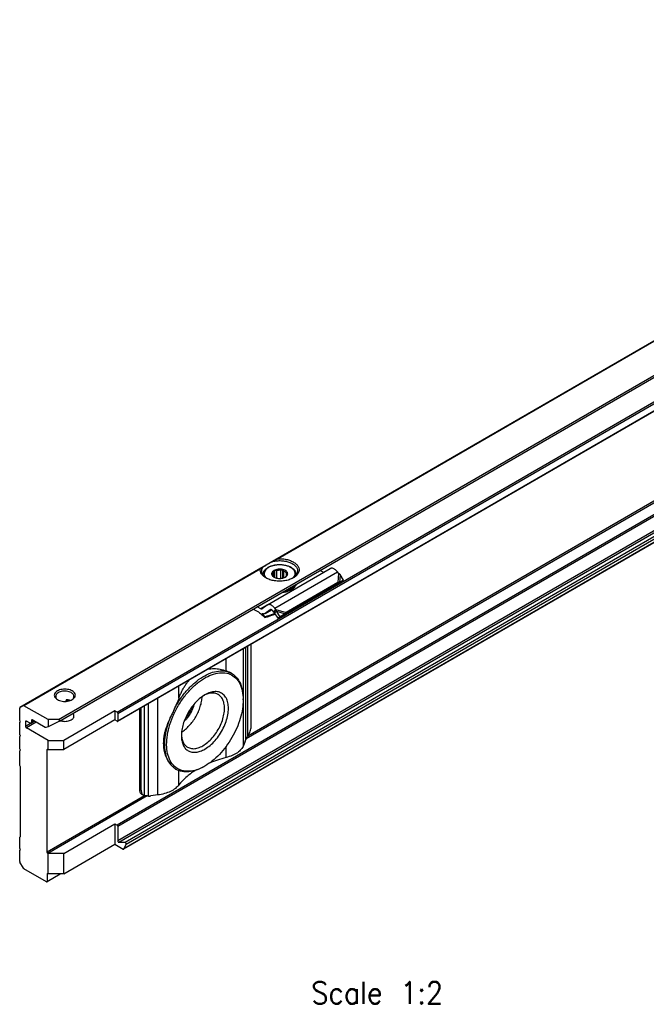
# Model space of a CAD drawing. Header units: millimetres. Extents: x -746 to 606, y -92 to 517.
# Tile 12 of 38: x -675 to -619, y 367 to 456. Entities that reach past the tile are written whole.
import ezdxf

# ---------------------------------------------------------------- set-up
doc = ezdxf.new("R2010")
doc.units = ezdxf.units.MM
doc.layers.add('1', color=7, linetype='Continuous')
doc.styles.add('CONVERTER_12', font='txt.shx', dxfattribs={"width": 0.9})

# ---------------------------------------------------------------- blocks, each defined once
blk = doc.blocks.new('SOPORTE_SV2-T__52', base_point=(-1350.86, 757.05))
at = {"color": 7, "linetype": 'Continuous'}
for p, q in [((-1121.01, 921.51), (-1350.82, 788.5)), ((-1343.7, 786.05), (-1115.93, 917.88)), ((-1333.23, 786.03), (-1124.63, 906.76)), ((-1123.53, 883.7), (-1332.13, 762.97)), ((-1306.21, 807.02), (-1294.9, 813.57)), ((-1307.02, 812.48), (-1307.02, 812.41)), ((-1305.31, 812.34), (-1305.31, 812.6)), ((-1305.04, 812.06), (-1305.04, 812.99)), ((-1304.9, 811.98), (-1304.9, 813.3)), ((-1304.54, 811.86), (-1304.54, 813.21)), ((-1303.83, 811.81), (-1303.83, 813.27)), ((-1303.47, 811.87), (-1303.47, 813.41)), ((-1303.25, 811.93), (-1303.25, 813.13)), ((-1302.81, 812.24), (-1302.81, 812.8)), ((-1301.02, 812.48), (-1301.02, 812.41)), ((-1296.08, 812.89), (-1296.75, 813.22)), ((-1293.39, 812.74), (-1293.59, 813)), ((-1292.52, 811.49), (-1293.13, 812.51)), ((-1293.9, 810.59), (-1303.22, 805.2)), ((-1293.54, 811.07), (-1302.85, 805.68)), ((-1301.35, 810.35), (-1301.35, 810.18)), ((-1301.16, 810.62), (-1301.16, 810.45)), ((-1293.87, 810.63), (-1293.9, 810.59)), ((-1293.76, 810.78), (-1293.87, 810.63)), ((-1293.11, 811.09), (-1293.77, 810.74)), ((-1293.54, 811.07), (-1293.76, 810.78)), ((-1293.61, 810.86), (-1293.66, 810.83)), ((-1293.25, 811.1), (-1293.61, 810.86)), ((-1292.52, 811.49), (-1293.25, 811.1)), ((-1292.52, 811.49), (-1293.11, 811.09)), ((-1307.39, 806.34), (-1308.06, 806.67)), ((-1306.26, 806.99), (-1307.15, 806.33)), ((-1304.71, 806.2), (-1304.91, 806.45)), ((-1307.76, 805.71), (-1308.82, 806.24)), ((-1306.62, 804.87), (-1306.67, 804.74)), ((-1306.66, 805.46), (-1305.48, 806.14)), ((-1305.72, 806.15), (-1306.62, 805.49)), ((-1305.42, 805.15), (-1304.77, 805.36)), ((-1305.4, 805.2), (-1305.37, 805.27)), ((-1304.82, 805.45), (-1305.37, 805.27)), ((-1305.07, 805.71), (-1305.27, 805.97)), ((-1305.07, 805.71), (-1304.93, 805.9)), ((-1304.93, 805.9), (-1304.71, 806.2)), ((-1304.93, 805.62), (-1304.8, 805.72)), ((-1304.29, 804.62), (-1304.93, 805.62)), ((-1304.8, 805.72), (-1304.6, 805.88)), ((-1303.95, 804.87), (-1304.6, 805.88)), ((-1303.37, 805.19), (-1304.29, 804.62)), ((-1303.95, 804.87), (-1304.29, 804.62)), ((-1303.03, 805.44), (-1303.95, 804.87)), ((-1303.03, 805.44), (-1303.37, 805.19)), ((-1303.07, 805.39), (-1303.22, 805.2)), ((-1302.85, 805.68), (-1303.07, 805.39)), ((-1309.16, 785.05), (-1309.16, 799.96)), ((-1312.66, 794.67), (-1312.69, 794.69)), ((-1350.82, 788.5), (-1350.2, 788.86)), ((-1345.74, 786.33), (-1350.1, 788.85)), ((-1342.51, 789.63), (-1342.51, 789.8)), ((-1341.9, 789.74), (-1341.79, 789.8)), ((-1310.59, 789.9), (-1310.59, 790.11)), ((-1350.86, 786.2), (-1350.86, 788.41)), ((-1350.82, 788.5), (-1350.82, 788.5)), ((-1333.72, 787.9), (-1342.91, 782.58)), ((-1333.33, 787.67), (-1333.72, 787.9)), ((-1333.72, 787.9), (-1333.72, 786.27)), ((-1333.19, 787.43), (-1333.19, 786.12)), ((-1329.3, 788.3), (-1329.3, 773.78)), ((-1328.96, 773.59), (-1328.96, 788.5)), ((-1350.72, 785.95), (-1350.86, 786.2)), ((-1350.86, 785.87), (-1350.72, 785.95)), ((-1350.86, 785.87), (-1350.72, 785.95)), ((-1350.86, 783.63), (-1350.86, 785.87)), ((-1349.8, 785.99), (-1349.8, 785.09)), ((-1349.1, 785.74), (-1349.66, 786.07)), ((-1348.85, 785.72), (-1348.25, 786.07)), ((-1348.74, 786.19), (-1348.74, 785.95)), ((-1346.25, 784.91), (-1348.6, 786.27)), ((-1345.74, 786.33), (-1345.74, 785.06)), ((-1343.9, 786.33), (-1345.74, 786.33)), ((-1343.72, 786.04), (-1345.74, 785.06)), ((-1333.72, 786.27), (-1342.91, 780.94)), ((-1333.33, 786.04), (-1333.72, 786.27)), ((-1350.72, 783.38), (-1350.86, 783.63)), ((-1350.86, 783.3), (-1350.72, 783.38)), ((-1350.86, 783.3), (-1350.72, 783.38)), ((-1345.74, 782.58), (-1349.66, 784.85)), ((-1345.74, 785.06), (-1346.16, 784.9)), ((-1350.86, 781.06), (-1350.86, 783.3)), ((-1345.74, 782.58), (-1342.91, 782.58)), ((-1345.74, 780.94), (-1345.74, 782.58)), ((-1342.91, 780.94), (-1342.91, 782.58)), ((-1310.24, 782.4), (-1310.52, 781.69)), ((-1350.72, 780.81), (-1350.86, 781.06)), ((-1350.86, 780.73), (-1350.72, 780.81)), ((-1350.86, 780.73), (-1350.72, 780.81)), ((-1350.86, 778.04), (-1350.86, 780.73)), ((-1345.91, 762.45), (-1345.91, 780.88)), ((-1345.77, 780.97), (-1345.74, 780.94)), ((-1345.74, 780.94), (-1342.91, 780.94)), ((-1350.72, 777.8), (-1350.86, 778.04)), ((-1350.72, 765.24), (-1350.72, 777.8)), ((-1322.67, 777.36), (-1322.71, 777.38)), ((-1317.51, 777.95), (-1317.69, 777.84)), ((-1328.89, 772.87), (-1328.55, 772.68)), ((-1325.97, 772.74), (-1327.21, 772.58)), ((-1342.91, 762.19), (-1333.72, 767.51)), ((-1333.72, 767.51), (-1333.33, 767.28)), ((-1333.72, 767.51), (-1333.72, 763.84)), ((-1333.19, 767.04), (-1333.19, 764.44)), ((-1350.86, 765.16), (-1350.72, 765.24)), ((-1350.86, 765.16), (-1350.72, 765.24)), ((-1350.86, 763.12), (-1350.86, 765.16)), ((-1342.91, 758.52), (-1333.72, 763.84)), ((-1333.72, 763.84), (-1332.23, 762.98)), ((-1331.88, 764.16), (-1332.98, 764.18)), ((-1332.1, 763), (-1331.68, 763.83)), ((-1350.72, 762.87), (-1350.86, 763.12)), ((-1350.86, 762.79), (-1350.72, 762.87)), ((-1350.86, 762.79), (-1350.72, 762.87)), ((-1350.86, 760.74), (-1350.86, 762.79)), ((-1345.74, 762.19), (-1345.77, 762.21)), ((-1342.91, 762.19), (-1345.74, 762.19)), ((-1345.74, 758.52), (-1345.74, 762.19)), ((-1342.91, 758.52), (-1342.91, 762.19)), ((-1350.2, 759.52), (-1350.82, 760.6)), ((-1346.06, 757.07), (-1350.1, 759.41)), ((-1343.44, 758.52), (-1345.96, 757.06)), ((-1345.91, 758.46), (-1345.91, 757.15)), ((-1345.74, 758.52), (-1345.77, 758.54)), ((-1342.91, 758.52), (-1345.74, 758.52))]:
    blk.add_line(p, q, dxfattribs=at)
at = {"color": 3, "linetype": 'Continuous'}
for p, q in [((-1343.9, 786.33), (-1115.93, 918.27)), ((-1333.33, 787.67), (-1124.73, 908.4)), ((-1333.19, 787.43), (-1124.59, 908.16)), ((-1333.19, 786.12), (-1124.59, 906.85)), ((-1165.99, 895.48), (-1304.6, 815.25)), ((-1166.09, 895.35), (-1304.3, 815.36)), ((-1124.73, 888.01), (-1333.33, 767.28)), ((-1124.59, 887.77), (-1333.19, 767.04)), ((-1124.59, 885.17), (-1333.19, 764.44)), ((-1124.39, 884.91), (-1332.98, 764.18)), ((-1123.28, 884.89), (-1331.88, 764.16)), ((-1123.5, 883.73), (-1332.1, 763)), ((-1123.09, 884.56), (-1331.68, 763.83)), ((-1151.12, 874.87), (-1310.06, 782.88)), ((-1151.6, 874.92), (-1309.75, 783.38)), ((-1307.41, 813.63), (-1350.2, 788.86)), ((-1307.51, 813.5), (-1350.1, 788.85)), ((-1304.91, 806.45), (-1293.59, 813)), ((-1293.39, 812.74), (-1293.54, 811.07)), ((-1293.13, 812.51), (-1293.25, 811.1)), ((-1306.26, 806.99), (-1307.39, 806.34)), ((-1306.62, 805.49), (-1305.48, 806.15)), ((-1305.69, 806.17), (-1305.72, 806.15)), ((-1305.42, 805.15), (-1305.4, 805.2)), ((-1305.37, 805.27), (-1304.89, 805.55)), ((-1304.71, 806.2), (-1302.85, 805.68)), ((-1304.6, 805.88), (-1303.03, 805.44)), ((-1310.13, 782.7), (-1310.13, 799.4)), ((-1309.73, 783.42), (-1309.73, 799.63)), ((-1310.52, 781.69), (-1310.52, 799.17)), ((-1313.67, 795.13), (-1313.67, 797.35)), ((-1322.16, 790.22), (-1322.16, 792.43)), ((-1342.28, 789.93), (-1342.51, 789.8)), ((-1342.34, 789.65), (-1341.98, 789.86)), ((-1328.4, 772.61), (-1328.4, 788.83)), ((-1327.67, 772.55), (-1327.67, 789.25)), ((-1325.97, 772.74), (-1325.97, 790.23)), ((-1349.66, 786.07), (-1349.8, 785.99)), ((-1348.18, 786.03), (-1349.8, 785.09)), ((-1347.9, 785.87), (-1349.66, 784.85)), ((-1348.6, 786.27), (-1348.74, 786.19)), ((-1348.74, 785.95), (-1348.39, 786.15)), ((-1345.77, 780.97), (-1345.91, 780.88)), ((-1313.67, 779.48), (-1313.67, 781.51)), ((-1322.16, 774.56), (-1322.16, 777.12)), ((-1329.3, 773.78), (-1328.96, 773.59)), ((-1328.37, 772.61), (-1345.91, 762.45)), ((-1327.89, 772.56), (-1345.77, 762.21)), ((-1345.77, 758.54), (-1345.91, 758.46)), ((-1345.91, 757.15), (-1343.56, 758.52))]:
    blk.add_line(p, q, dxfattribs=at)
at = {"color": 7, "linetype": 'Continuous'}
for points, knots in [([(-1304.6, 815.25), (-1304.59, 815.26), (-1304.56, 815.27), (-1304.53, 815.29), (-1304.49, 815.31), (-1304.46, 815.32), (-1304.42, 815.34), (-1304.38, 815.35), (-1304.34, 815.35), (-1304.31, 815.36), (-1304.3, 815.36)], [0, 0, 0, 0, 0.0372579, 0.0787224, 0.1162224, 0.1575997, 0.2014733, 0.2369133, 0.2819956, 0.316486, 0.316486, 0.316486, 0.316486]), ([(-1304.3, 815.36), (-1304.02, 815.36), (-1303.46, 815.36), (-1302.64, 815.22), (-1301.91, 814.98), (-1301.3, 814.64), (-1300.83, 814.22), (-1300.55, 813.74), (-1300.49, 813.21), (-1300.66, 812.7), (-1301.03, 812.24), (-1301.37, 812.02), (-1301.55, 811.9)], [0, 0, 0, 0, 0.851746, 1.681253, 2.457908, 3.158367, 3.772142, 4.308845, 4.804165, 5.312671, 5.882466, 6.536808, 6.536808, 6.536808, 6.536808]), ([(-1307.51, 813.5), (-1307.5, 813.51), (-1307.5, 813.54), (-1307.48, 813.57), (-1307.45, 813.6), (-1307.42, 813.62), (-1307.41, 813.63)], [0, 0, 0, 0, 0.0399121, 0.0826655, 0.1152647, 0.1619349, 0.1619349, 0.1619349, 0.1619349]), ([(-1307.41, 813.63), (-1307.38, 813.64), (-1307.32, 813.68), (-1307.23, 813.73), (-1307.13, 813.79), (-1307.06, 813.83), (-1307.02, 813.85)], [0, 0, 0, 0, 0.1033447, 0.21148, 0.3272778, 0.4474869, 0.4474869, 0.4474869, 0.4474869]), ([(-1307.27, 813.13), (-1307.26, 813.26), (-1307.23, 813.52), (-1307.09, 813.74), (-1307.02, 813.85)], [0, 0, 0, 0, 0.3702304, 0.7662165, 0.7662165, 0.7662165, 0.7662165]), ([(-1305.26, 814.87), (-1305.38, 814.8), (-1305.63, 814.66), (-1305.98, 814.45), (-1306.3, 814.27), (-1306.58, 814.11), (-1306.82, 813.97), (-1306.96, 813.89), (-1307.02, 813.85)], [0, 0, 0, 0, 0.443049, 0.853791, 1.225123, 1.550622, 1.824662, 2.042502, 2.042502, 2.042502, 2.042502]), ([(-1307.02, 812.48), (-1307.02, 812.53), (-1307.01, 812.62), (-1306.99, 812.76), (-1306.94, 812.9), (-1306.88, 813.04), (-1306.8, 813.18), (-1306.68, 813.33), (-1306.55, 813.47), (-1306.38, 813.62), (-1306.19, 813.75), (-1305.95, 813.88), (-1305.69, 814.01), (-1305.27, 814.15), (-1304.72, 814.27), (-1304.02, 814.32), (-1303.32, 814.27), (-1302.76, 814.15), (-1302.35, 814.01), (-1302.08, 813.88), (-1301.85, 813.75), (-1301.65, 813.61), (-1301.48, 813.47), (-1301.35, 813.32), (-1301.24, 813.18), (-1301.13, 813), (-1301.04, 812.77), (-1301.03, 812.58), (-1301.02, 812.48)], [0, 0, 0, 0, 0.130555, 0.282171, 0.419594, 0.580599, 0.735519, 0.919993, 1.135326, 1.329107, 1.575692, 1.833924, 2.140648, 2.46029, 3.140743, 3.845758, 4.550772, 5.231226, 5.550867, 5.857591, 6.115823, 6.362408, 6.587382, 6.771526, 6.956, 7.11092, 7.407484, 7.690482, 7.690482, 7.690482, 7.690482]), ([(-1305.26, 814.87), (-1305.2, 814.9), (-1305.09, 814.97), (-1304.93, 815.06), (-1304.77, 815.16), (-1304.65, 815.22), (-1304.6, 815.25)], [0, 0, 0, 0, 0.1854619, 0.3759003, 0.5656505, 0.7596897, 0.7596897, 0.7596897, 0.7596897]), ([(-1305.26, 814.87), (-1305, 814.92), (-1304.49, 815.02), (-1303.7, 815.02), (-1302.93, 814.93), (-1302.22, 814.72), (-1301.62, 814.43), (-1301.15, 814.06), (-1300.83, 813.62), (-1300.79, 813.29), (-1300.77, 813.13)], [0, 0, 0, 0, 0.77607, 1.570758, 2.352628, 3.091832, 3.764236, 4.356401, 4.872083, 5.338886, 5.338886, 5.338886, 5.338886]), ([(-1293.59, 813), (-1293.66, 813.08), (-1293.8, 813.24), (-1294.03, 813.43), (-1294.26, 813.57), (-1294.49, 813.64), (-1294.71, 813.65), (-1294.84, 813.6), (-1294.9, 813.57)], [0, 0, 0, 0, 0.318961, 0.616971, 0.88702, 1.126112, 1.337253, 1.531194, 1.531194, 1.531194, 1.531194]), ([(-1306.48, 811.9), (-1306.65, 812.01), (-1306.96, 812.21), (-1307.31, 812.61), (-1307.52, 813.05), (-1307.51, 813.35), (-1307.51, 813.5)], [0, 0, 0, 0, 0.587707, 1.107302, 1.572141, 2.012291, 2.012291, 2.012291, 2.012291]), ([(-1306.39, 811.85), (-1306.52, 811.94), (-1306.77, 812.1), (-1307.05, 812.42), (-1307.23, 812.77), (-1307.26, 813.01), (-1307.27, 813.13)], [0, 0, 0, 0, 0.465803, 0.884422, 1.263498, 1.619508, 1.619508, 1.619508, 1.619508]), ([(-1301.55, 811.9), (-1301.79, 811.78), (-1302.29, 811.54), (-1303.13, 811.36), (-1304.02, 811.29), (-1304.91, 811.36), (-1305.75, 811.54), (-1306.25, 811.78), (-1306.48, 811.9)], [0, 0, 0, 0, 0.790454, 1.654841, 2.55911, 3.463379, 4.327766, 5.11822, 5.11822, 5.11822, 5.11822]), ([(-1304.9, 813.31), (-1305, 813.26), (-1305.18, 813.17), (-1305.39, 812.95), (-1305.49, 812.7), (-1305.45, 812.45), (-1305.29, 812.21), (-1305.13, 812.11), (-1305.04, 812.05)], [0, 0, 0, 0, 0.334734, 0.62083, 0.868796, 1.108344, 1.374491, 1.686893, 1.686893, 1.686893, 1.686893]), ([(-1305.31, 812.6), (-1305.32, 812.6), (-1305.34, 812.58), (-1305.38, 812.56), (-1305.41, 812.54), (-1305.44, 812.53), (-1305.45, 812.53)], [0, 0, 0, 0, 0.0434657, 0.085285, 0.122596, 0.1594624, 0.1594624, 0.1594624, 0.1594624]), ([(-1305.45, 812.53), (-1305.43, 812.5), (-1305.39, 812.45), (-1305.34, 812.38), (-1305.28, 812.31), (-1305.24, 812.26), (-1305.23, 812.24)], [0, 0, 0, 0, 0.0948298, 0.1840258, 0.2754931, 0.3612844, 0.3612844, 0.3612844, 0.3612844]), ([(-1305.04, 812.99), (-1305.11, 812.93), (-1305.23, 812.83), (-1305.29, 812.68), (-1305.31, 812.6)], [0, 0, 0, 0, 0.2557517, 0.4766224, 0.4766224, 0.4766224, 0.4766224]), ([(-1305.23, 812.24), (-1305.19, 812.2), (-1305.12, 812.11), (-1305.03, 812.05), (-1304.98, 812.02)], [0, 0, 0, 0, 0.1569125, 0.3303762, 0.3303762, 0.3303762, 0.3303762]), ([(-1304.9, 813.3), (-1304.91, 813.27), (-1304.94, 813.22), (-1304.97, 813.14), (-1305, 813.06), (-1305.03, 813.01), (-1305.04, 812.99)], [0, 0, 0, 0, 0.0905927, 0.1752399, 0.2614471, 0.3414499, 0.3414499, 0.3414499, 0.3414499]), ([(-1305.04, 812.05), (-1304.94, 812), (-1304.74, 811.9), (-1304.39, 811.82), (-1304.02, 811.8), (-1303.65, 811.82), (-1303.3, 811.9), (-1303.1, 812), (-1303, 812.05)], [0, 0, 0, 0, 0.327474, 0.685577, 1.060203, 1.434829, 1.792932, 2.120405, 2.120405, 2.120405, 2.120405]), ([(-1303, 812.05), (-1302.91, 812.11), (-1302.74, 812.22), (-1302.57, 812.47), (-1302.56, 812.75), (-1302.69, 813.01), (-1302.93, 813.22), (-1303.27, 813.38), (-1303.66, 813.47), (-1304.09, 813.49), (-1304.51, 813.45), (-1304.77, 813.36), (-1304.9, 813.31)], [0, 0, 0, 0, 0.32878, 0.606594, 0.858697, 1.127056, 1.442628, 1.812169, 2.224394, 2.657925, 3.087201, 3.487461, 3.487461, 3.487461, 3.487461]), ([(-1304.54, 813.21), (-1304.57, 813.22), (-1304.63, 813.23), (-1304.72, 813.25), (-1304.81, 813.27), (-1304.87, 813.29), (-1304.9, 813.3)], [0, 0, 0, 0, 0.0922459, 0.1876177, 0.2781365, 0.3723515, 0.3723515, 0.3723515, 0.3723515]), ([(-1303.83, 813.27), (-1303.95, 813.27), (-1304.19, 813.28), (-1304.43, 813.23), (-1304.54, 813.21)], [0, 0, 0, 0, 0.3605537, 0.7121617, 0.7121617, 0.7121617, 0.7121617]), ([(-1303.47, 813.41), (-1303.5, 813.4), (-1303.56, 813.37), (-1303.65, 813.33), (-1303.74, 813.3), (-1303.8, 813.28), (-1303.83, 813.27)], [0, 0, 0, 0, 0.0994236, 0.1945246, 0.2941229, 0.3898454, 0.3898454, 0.3898454, 0.3898454]), ([(-1303.25, 813.13), (-1303.27, 813.15), (-1303.31, 813.19), (-1303.36, 813.26), (-1303.42, 813.34), (-1303.45, 813.39), (-1303.47, 813.41)], [0, 0, 0, 0, 0.0858545, 0.1773933, 0.2665262, 0.3612844, 0.3612844, 0.3612844, 0.3612844]), ([(-1302.81, 812.8), (-1302.87, 812.87), (-1302.99, 813.01), (-1303.16, 813.09), (-1303.25, 813.13)], [0, 0, 0, 0, 0.2547805, 0.5512749, 0.5512749, 0.5512749, 0.5512749]), ([(-1303.04, 812.03), (-1303.04, 812.03), (-1303.03, 812.03), (-1303.03, 812.04), (-1303.01, 812.04), (-1303, 812.05), (-1303, 812.06)], [0, 0, 0, 0, 0.00580891, 0.01164761, 0.0321658, 0.05312302, 0.05312302, 0.05312302, 0.05312302]), ([(-1303, 812.06), (-1302.93, 812.11), (-1302.8, 812.22), (-1302.75, 812.37), (-1302.73, 812.44)], [0, 0, 0, 0, 0.2557517, 0.4766224, 0.4766224, 0.4766224, 0.4766224]), ([(-1302.59, 812.75), (-1302.61, 812.75), (-1302.64, 812.76), (-1302.7, 812.77), (-1302.76, 812.78), (-1302.79, 812.8), (-1302.81, 812.8)], [0, 0, 0, 0, 0.0559834, 0.1109123, 0.1702947, 0.22961, 0.22961, 0.22961, 0.22961]), ([(-1302.73, 812.44), (-1302.71, 812.46), (-1302.69, 812.51), (-1302.66, 812.59), (-1302.62, 812.67), (-1302.6, 812.72), (-1302.59, 812.75)], [0, 0, 0, 0, 0.0799756, 0.1661514, 0.2508258, 0.3414499, 0.3414499, 0.3414499, 0.3414499]), ([(-1300.77, 813.13), (-1300.78, 813.01), (-1300.8, 812.77), (-1300.99, 812.42), (-1301.27, 812.1), (-1301.52, 811.94), (-1301.64, 811.85)], [0, 0, 0, 0, 0.35601, 0.735085, 1.153705, 1.619508, 1.619508, 1.619508, 1.619508]), ([(-1293.13, 812.51), (-1293.15, 812.53), (-1293.19, 812.57), (-1293.26, 812.63), (-1293.32, 812.69), (-1293.37, 812.73), (-1293.39, 812.74)], [0, 0, 0, 0, 0.0895884, 0.1740072, 0.2614357, 0.3493827, 0.3493827, 0.3493827, 0.3493827]), ([(-1301.35, 810.18), (-1301.47, 810.06), (-1301.75, 809.8), (-1302.29, 809.54), (-1302.92, 809.33), (-1303.37, 809.28), (-1303.61, 809.25)], [0, 0, 0, 0, 0.529903, 1.131598, 1.794648, 2.498901, 2.498901, 2.498901, 2.498901]), ([(-1301.35, 810.35), (-1301.46, 810.24), (-1301.69, 810.01), (-1302.15, 809.77), (-1302.67, 809.57), (-1303.06, 809.49), (-1303.26, 809.46)], [0, 0, 0, 0, 0.460257, 0.975969, 1.541656, 2.14541, 2.14541, 2.14541, 2.14541]), ([(-1302.94, 809.64), (-1302.76, 809.68), (-1302.41, 809.78), (-1301.93, 810), (-1301.53, 810.26), (-1301.33, 810.49), (-1301.24, 810.6)], [0, 0, 0, 0, 0.568402, 1.094967, 1.571299, 1.995831, 1.995831, 1.995831, 1.995831]), ([(-1301.35, 810.35), (-1301.36, 810.35), (-1301.39, 810.36), (-1301.42, 810.38), (-1301.43, 810.38)], [0, 0, 0, 0, 0.04677307, 0.0897244, 0.0897244, 0.0897244, 0.0897244]), ([(-1301.37, 810.44), (-1301.36, 810.44), (-1301.32, 810.46), (-1301.27, 810.46), (-1301.21, 810.46), (-1301.17, 810.46), (-1301.16, 810.45)], [0, 0, 0, 0, 0.0527366, 0.1081535, 0.1644527, 0.2197436, 0.2197436, 0.2197436, 0.2197436]), ([(-1301.24, 810.6), (-1301.24, 810.61), (-1301.23, 810.62), (-1301.22, 810.63), (-1301.22, 810.64)], [0, 0, 0, 0, 0.02093833, 0.04175733, 0.04175733, 0.04175733, 0.04175733]), ([(-1301.23, 810.62), (-1301.21, 810.62), (-1301.19, 810.62), (-1301.17, 810.62), (-1301.16, 810.62)], [0, 0, 0, 0, 0.03537578, 0.07007579, 0.07007579, 0.07007579, 0.07007579]), ([(-1301.05, 810.74), (-1301.06, 810.69), (-1301.09, 810.59), (-1301.13, 810.5), (-1301.16, 810.45)], [0, 0, 0, 0, 0.1494895, 0.3038782, 0.3038782, 0.3038782, 0.3038782]), ([(-1301.12, 810.69), (-1301.12, 810.68), (-1301.14, 810.65), (-1301.15, 810.63), (-1301.16, 810.62)], [0, 0, 0, 0, 0.0438163, 0.08811003, 0.08811003, 0.08811003, 0.08811003]), ([(-1293.66, 810.83), (-1293.68, 810.81), (-1293.72, 810.79), (-1293.77, 810.74), (-1293.82, 810.69), (-1293.85, 810.65), (-1293.87, 810.63)], [0, 0, 0, 0, 0.0682136, 0.1438643, 0.2153261, 0.2850888, 0.2850888, 0.2850888, 0.2850888]), ([(-1293.25, 811.1), (-1293.27, 811.1), (-1293.32, 811.1), (-1293.39, 811.09), (-1293.46, 811.08), (-1293.51, 811.08), (-1293.54, 811.07)], [0, 0, 0, 0, 0.064153, 0.1377521, 0.207614, 0.2863987, 0.2863987, 0.2863987, 0.2863987]), ([(-1306.21, 807.02), (-1306.22, 807.02), (-1306.23, 807.01), (-1306.25, 807), (-1306.26, 806.99)], [0, 0, 0, 0, 0.02788887, 0.05583578, 0.05583578, 0.05583578, 0.05583578]), ([(-1304.91, 806.45), (-1304.98, 806.54), (-1305.11, 806.69), (-1305.34, 806.88), (-1305.57, 807.02), (-1305.8, 807.09), (-1306.02, 807.1), (-1306.15, 807.05), (-1306.21, 807.02)], [0, 0, 0, 0, 0.318961, 0.616971, 0.88702, 1.126112, 1.337253, 1.531194, 1.531194, 1.531194, 1.531194]), ([(-1307.76, 805.71), (-1307.58, 805.56), (-1307.2, 805.26), (-1306.85, 804.92), (-1306.67, 804.74)], [0, 0, 0, 0, 0.715526, 1.456391, 1.456391, 1.456391, 1.456391]), ([(-1307.39, 806.34), (-1307.35, 806.32), (-1307.28, 806.29), (-1307.2, 806.31), (-1307.16, 806.32)], [0, 0, 0, 0, 0.1279345, 0.2345827, 0.2345827, 0.2345827, 0.2345827]), ([(-1306.66, 805.46), (-1306.71, 805.44), (-1306.79, 805.4), (-1306.94, 805.38), (-1307.09, 805.4), (-1307.19, 805.43), (-1307.25, 805.45)], [0, 0, 0, 0, 0.1366038, 0.2796085, 0.4340577, 0.602995, 0.602995, 0.602995, 0.602995]), ([(-1306.62, 804.87), (-1306.73, 804.97), (-1306.93, 805.17), (-1307.14, 805.36), (-1307.25, 805.45)], [0, 0, 0, 0, 0.4316811, 0.8556339, 0.8556339, 0.8556339, 0.8556339]), ([(-1307.16, 806.32), (-1307.16, 806.33), (-1307.16, 806.33), (-1307.15, 806.33), (-1307.15, 806.33)], [0, 0, 0, 0, 0.00929629, 0.01861192, 0.01861192, 0.01861192, 0.01861192]), ([(-1306.67, 804.74), (-1306.57, 804.78), (-1306.36, 804.85), (-1306.05, 804.95), (-1305.74, 805.05), (-1305.53, 805.12), (-1305.42, 805.15)], [0, 0, 0, 0, 0.32897, 0.657431, 0.98582, 1.313673, 1.313673, 1.313673, 1.313673]), ([(-1306.62, 805.49), (-1306.62, 805.48), (-1306.64, 805.47), (-1306.66, 805.46), (-1306.66, 805.46)], [0, 0, 0, 0, 0.02794691, 0.05583578, 0.05583578, 0.05583578, 0.05583578]), ([(-1305.37, 805.27), (-1305.47, 805.24), (-1305.68, 805.17), (-1306, 805.07), (-1306.31, 804.97), (-1306.52, 804.9), (-1306.62, 804.87)], [0, 0, 0, 0, 0.328624, 0.657763, 0.98699, 1.316736, 1.316736, 1.316736, 1.316736]), ([(-1305.71, 806.16), (-1305.71, 806.16), (-1305.72, 806.15), (-1305.72, 806.15), (-1305.72, 806.15)], [0, 0, 0, 0, 0.00929629, 0.01861192, 0.01861192, 0.01861192, 0.01861192]), ([(-1305.27, 805.97), (-1305.31, 806.01), (-1305.37, 806.08), (-1305.49, 806.16), (-1305.61, 806.19), (-1305.68, 806.17), (-1305.71, 806.16)], [0, 0, 0, 0, 0.1568648, 0.2952629, 0.4107357, 0.5088861, 0.5088861, 0.5088861, 0.5088861]), ([(-1304.93, 805.62), (-1304.94, 805.63), (-1304.97, 805.65), (-1305, 805.67), (-1305.04, 805.69), (-1305.06, 805.7), (-1305.07, 805.71)], [0, 0, 0, 0, 0.0408745, 0.0819997, 0.1230501, 0.1643534, 0.1643534, 0.1643534, 0.1643534]), ([(-1304.6, 805.88), (-1304.61, 805.9), (-1304.62, 805.96), (-1304.65, 806.04), (-1304.67, 806.12), (-1304.7, 806.17), (-1304.71, 806.2)], [0, 0, 0, 0, 0.0870644, 0.1713182, 0.2552987, 0.3377326, 0.3377326, 0.3377326, 0.3377326]), ([(-1303.22, 805.2), (-1303.23, 805.2), (-1303.25, 805.2), (-1303.29, 805.19), (-1303.33, 805.19), (-1303.36, 805.19), (-1303.37, 805.19)], [0, 0, 0, 0, 0.0375867, 0.075416, 0.1136324, 0.152093, 0.152093, 0.152093, 0.152093]), ([(-1302.85, 805.68), (-1302.87, 805.66), (-1302.9, 805.62), (-1302.94, 805.56), (-1302.99, 805.5), (-1303.02, 805.46), (-1303.03, 805.44)], [0, 0, 0, 0, 0.0704554, 0.14376, 0.219499, 0.2977257, 0.2977257, 0.2977257, 0.2977257]), ([(-1302.85, 805.68), (-1302.85, 805.68), (-1302.85, 805.68), (-1302.85, 805.68), (-1302.85, 805.68)], [0, 0, 0, 0, 0.001708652, 0.003419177, 0.003419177, 0.003419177, 0.003419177]), ([(-1317.51, 777.95), (-1317.99, 777.7), (-1318.89, 777.24), (-1320.32, 776.96), (-1321.64, 777.08), (-1322.77, 777.64), (-1323.63, 778.61), (-1324.19, 779.9), (-1324.42, 781.44), (-1324.35, 783.17), (-1323.98, 785.02), (-1323.31, 786.91), (-1322.39, 788.75), (-1321.25, 790.46), (-1319.95, 791.98), (-1318.53, 793.23), (-1317.07, 794.15), (-1315.61, 794.71), (-1314.22, 794.87), (-1312.95, 794.61), (-1311.9, 793.91), (-1311.14, 792.83), (-1310.67, 791.45), (-1310.62, 790.44), (-1310.59, 789.9)], [0, 0, 0, 0, 1.605479, 3.026381, 4.298231, 5.500692, 6.739593, 8.106501, 9.651301, 11.381996, 13.275475, 15.287889, 17.362768, 19.437646, 21.45006, 23.343539, 25.074234, 26.619034, 27.985942, 29.224843, 30.427305, 31.699155, 33.120057, 34.725535, 34.725535, 34.725535, 34.725535]), ([(-1322.97, 788.34), (-1322.63, 788.93), (-1321.96, 790.1), (-1320.72, 791.66), (-1319.37, 793), (-1317.95, 794.05), (-1316.51, 794.78), (-1315.12, 795.15), (-1313.78, 795.17), (-1313.02, 794.83), (-1312.66, 794.67)], [0, 0, 0, 0, 2.039172, 4.039719, 5.948553, 7.721033, 9.326958, 10.758142, 12.037595, 13.226248, 13.226248, 13.226248, 13.226248]), ([(-1317, 795.42), (-1316.81, 795.46), (-1316.43, 795.52), (-1315.67, 795.55), (-1314.73, 795.47), (-1314.02, 795.25), (-1313.67, 795.13)], [0, 0, 0, 0, 0.578541, 1.153462, 2.268721, 3.382626, 3.382626, 3.382626, 3.382626]), ([(-1312.69, 794.69), (-1312.77, 794.73), (-1312.92, 794.81), (-1313.15, 794.93), (-1313.4, 795.04), (-1313.58, 795.1), (-1313.67, 795.13)], [0, 0, 0, 0, 0.251557, 0.510479, 0.785772, 1.069218, 1.069218, 1.069218, 1.069218]), ([(-1312.66, 794.67), (-1312.61, 794.64), (-1312.51, 794.58), (-1312.41, 794.51), (-1312.36, 794.48)], [0, 0, 0, 0, 0.1743875, 0.3490943, 0.3490943, 0.3490943, 0.3490943]), ([(-1311.65, 793.79), (-1311.71, 793.84), (-1311.81, 793.96), (-1311.99, 794.14), (-1312.17, 794.31), (-1312.3, 794.42), (-1312.36, 794.48)], [0, 0, 0, 0, 0.2375866, 0.4800386, 0.733304, 0.9924209, 0.9924209, 0.9924209, 0.9924209]), ([(-1322.16, 790.22), (-1322.08, 790.42), (-1321.93, 790.84), (-1321.65, 791.43), (-1321.35, 792.01), (-1321, 792.56), (-1320.63, 793.09), (-1320.34, 793.41), (-1320.2, 793.57)], [0, 0, 0, 0, 0.656451, 1.329534, 1.961357, 2.618601, 3.279238, 3.905328, 3.905328, 3.905328, 3.905328]), ([(-1311.65, 793.79), (-1311.49, 793.55), (-1311.15, 793.05), (-1310.84, 792.16), (-1310.63, 791.17), (-1310.61, 790.47), (-1310.59, 790.11)], [0, 0, 0, 0, 0.865086, 1.796233, 2.804724, 3.894206, 3.894206, 3.894206, 3.894206]), ([(-1341.39, 791.5), (-1341.52, 791.57), (-1341.79, 791.7), (-1342.25, 791.8), (-1342.73, 791.84), (-1343.22, 791.8), (-1343.68, 791.7), (-1344.07, 791.52), (-1344.38, 791.3), (-1344.58, 791.03), (-1344.66, 790.72), (-1344.58, 790.42), (-1344.38, 790.15), (-1344.18, 790.02), (-1344.07, 789.95)], [0, 0, 0, 0, 0.431098, 0.902937, 1.396732, 1.890447, 2.362057, 2.792814, 3.171045, 3.497161, 3.789201, 4.081646, 4.408752, 4.788148, 4.788148, 4.788148, 4.788148]), ([(-1341.57, 791.2), (-1341.69, 791.26), (-1341.96, 791.39), (-1342.42, 791.47), (-1342.89, 791.49), (-1343.36, 791.42), (-1343.77, 791.28), (-1344.1, 791.08), (-1344.33, 790.82), (-1344.37, 790.62), (-1344.38, 790.52)], [0, 0, 0, 0, 0.423238, 0.888817, 1.372639, 1.847249, 2.286851, 2.672672, 2.999845, 3.28602, 3.28602, 3.28602, 3.28602]), ([(-1344.38, 790.52), (-1344.38, 790.47), (-1344.37, 790.35), (-1344.28, 790.18), (-1344.15, 790.02), (-1344.04, 789.94), (-1343.98, 789.9)], [0, 0, 0, 0, 0.1721846, 0.3545772, 0.5546937, 0.7763357, 0.7763357, 0.7763357, 0.7763357]), ([(-1341.08, 790.52), (-1341.09, 790.59), (-1341.1, 790.72), (-1341.21, 790.9), (-1341.36, 791.07), (-1341.5, 791.15), (-1341.57, 791.2)], [0, 0, 0, 0, 0.1889853, 0.3912473, 0.6159874, 0.8670823, 0.8670823, 0.8670823, 0.8670823]), ([(-1341.49, 789.9), (-1341.43, 789.94), (-1341.31, 790.02), (-1341.19, 790.18), (-1341.1, 790.35), (-1341.09, 790.47), (-1341.08, 790.52)], [0, 0, 0, 0, 0.2216421, 0.4217585, 0.6041512, 0.7763357, 0.7763357, 0.7763357, 0.7763357]), ([(-1341.39, 789.95), (-1341.29, 790.02), (-1341.09, 790.15), (-1340.88, 790.42), (-1340.81, 790.72), (-1340.88, 791.03), (-1341.09, 791.3), (-1341.28, 791.43), (-1341.39, 791.5)], [0, 0, 0, 0, 0.379809, 0.707216, 0.999947, 1.292408, 1.619154, 1.998185, 1.998185, 1.998185, 1.998185]), ([(-1317.47, 790.81), (-1317.76, 790.63), (-1318.34, 790.25), (-1319.13, 789.5), (-1319.86, 788.63), (-1320.5, 787.66), (-1321.03, 786.61), (-1321.42, 785.55), (-1321.68, 784.49), (-1321.71, 783.79), (-1321.73, 783.46)], [0, 0, 0, 0, 1.007521, 2.095135, 3.24031, 4.415474, 5.590637, 6.735812, 7.823426, 8.830947, 8.830947, 8.830947, 8.830947]), ([(-1321.7, 784.07), (-1321.46, 784.24), (-1320.96, 784.58), (-1320.29, 785.25), (-1319.66, 786.01), (-1319.11, 786.85), (-1318.65, 787.75), (-1318.31, 788.67), (-1318.07, 789.58), (-1318.01, 790.19), (-1317.99, 790.48)], [0, 0, 0, 0, 0.883325, 1.828477, 2.817611, 3.829543, 4.841474, 5.830609, 6.77576, 7.659085, 7.659085, 7.659085, 7.659085]), ([(-1320.6, 781.36), (-1320.37, 781.26), (-1319.91, 781.06), (-1319.09, 781.11), (-1318.24, 781.39), (-1317.37, 781.9), (-1316.53, 782.62), (-1315.75, 783.5), (-1315.07, 784.51), (-1314.53, 785.6), (-1314.15, 786.72), (-1313.95, 787.8), (-1313.94, 788.81), (-1314.12, 789.69), (-1314.49, 790.43), (-1314.89, 790.73), (-1315.09, 790.88)], [0, 0, 0, 0, 0.719072, 1.503175, 2.392537, 3.397831, 4.507006, 5.692929, 6.919375, 8.14582, 9.331744, 10.440918, 11.446212, 12.335574, 13.119678, 13.838749, 13.838749, 13.838749, 13.838749]), ([(-1315.09, 790.88), (-1315.27, 790.96), (-1315.64, 791.13), (-1316.29, 791.15), (-1316.98, 791.02), (-1317.42, 790.81), (-1317.65, 790.7)], [0, 0, 0, 0, 0.589999, 1.21743, 1.909281, 2.678436, 2.678436, 2.678436, 2.678436]), ([(-1317.49, 781.02), (-1317.17, 781.23), (-1316.49, 781.67), (-1315.62, 782.57), (-1314.82, 783.6), (-1314.15, 784.76), (-1313.65, 785.96), (-1313.33, 787.17), (-1313.21, 788.32), (-1313.3, 789.35), (-1313.61, 790.23), (-1314.12, 790.91), (-1314.83, 791.32), (-1315.67, 791.43), (-1316.59, 791.26), (-1317.17, 790.97), (-1317.47, 790.81)], [0, 0, 0, 0, 1.155707, 2.411102, 3.730971, 5.072968, 6.392471, 7.647174, 8.801943, 9.834563, 10.743141, 11.554748, 12.328594, 13.139606, 14.047228, 15.078797, 15.078797, 15.078797, 15.078797]), ([(-1350.1, 788.85), (-1350.12, 788.86), (-1350.15, 788.88), (-1350.18, 788.87), (-1350.2, 788.86)], [0, 0, 0, 0, 0.0573272, 0.1040441, 0.1040441, 0.1040441, 0.1040441]), ([(-1344.07, 789.95), (-1343.94, 789.88), (-1343.67, 789.75), (-1343.22, 789.65), (-1342.73, 789.61), (-1342.25, 789.65), (-1341.79, 789.75), (-1341.52, 789.88), (-1341.39, 789.95)], [0, 0, 0, 0, 0.429104, 0.898342, 1.389231, 1.88012, 2.349359, 2.778462, 2.778462, 2.778462, 2.778462]), ([(-1342.44, 789.91), (-1342.45, 789.9), (-1342.46, 789.9), (-1342.47, 789.89), (-1342.48, 789.87), (-1342.49, 789.86), (-1342.5, 789.85), (-1342.51, 789.83), (-1342.51, 789.81), (-1342.51, 789.8), (-1342.51, 789.8)], [0, 0, 0, 0, 0.0162959, 0.0353511, 0.0511395, 0.0695191, 0.0849664, 0.1029621, 0.1210202, 0.1360722, 0.1360722, 0.1360722, 0.1360722]), ([(-1342.28, 789.93), (-1342.29, 789.93), (-1342.32, 789.94), (-1342.36, 789.93), (-1342.4, 789.92), (-1342.43, 789.91), (-1342.44, 789.91)], [0, 0, 0, 0, 0.0437196, 0.0860183, 0.1280381, 0.1676305, 0.1676305, 0.1676305, 0.1676305]), ([(-1341.76, 789.78), (-1341.84, 789.82), (-1342.01, 789.88), (-1342.19, 789.91), (-1342.28, 789.93)], [0, 0, 0, 0, 0.2647998, 0.5441683, 0.5441683, 0.5441683, 0.5441683]), ([(-1322.16, 790.22), (-1322.22, 790.06), (-1322.34, 789.75), (-1322.54, 789.28), (-1322.75, 788.81), (-1322.89, 788.5), (-1322.97, 788.34)], [0, 0, 0, 0, 0.499383, 1.011894, 1.523124, 2.042903, 2.042903, 2.042903, 2.042903]), ([(-1319.44, 789.12), (-1319.49, 788.93), (-1319.58, 788.54), (-1319.81, 787.97), (-1320.09, 787.42), (-1320.43, 786.9), (-1320.81, 786.42), (-1321.1, 786.14), (-1321.25, 786.01)], [0, 0, 0, 0, 0.58827, 1.201661, 1.828033, 2.454405, 3.067796, 3.656067, 3.656067, 3.656067, 3.656067]), ([(-1319.76, 788.73), (-1319.83, 788.53), (-1319.97, 788.11), (-1320.27, 787.52), (-1320.63, 786.97), (-1320.92, 786.64), (-1321.06, 786.47)], [0, 0, 0, 0, 0.648659, 1.314288, 1.979918, 2.628576, 2.628576, 2.628576, 2.628576]), ([(-1310.59, 789.9), (-1310.62, 789.36), (-1310.68, 788.22), (-1311.1, 786.51), (-1311.73, 784.77), (-1312.59, 783.08), (-1313.63, 781.49), (-1314.82, 780.07), (-1316.1, 778.86), (-1317.05, 778.24), (-1317.51, 777.95)], [0, 0, 0, 0, 1.637222, 3.404594, 5.265504, 7.175144, 9.084785, 10.945695, 12.713067, 14.350289, 14.350289, 14.350289, 14.350289]), ([(-1350.82, 788.5), (-1350.83, 788.49), (-1350.86, 788.47), (-1350.86, 788.43), (-1350.86, 788.41)], [0, 0, 0, 0, 0.0465697, 0.1036576, 0.1036576, 0.1036576, 0.1036576]), ([(-1350.82, 788.5), (-1350.82, 788.5), (-1350.82, 788.5), (-1350.82, 788.5), (-1350.82, 788.5)], [0, 0, 0, 0, 0.0001066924, 0.0002133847, 0.0002133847, 0.0002133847, 0.0002133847]), ([(-1343.54, 786.14), (-1343.41, 786.11), (-1343.14, 786.04), (-1342.72, 786.01), (-1342.3, 786.04), (-1341.91, 786.14), (-1341.57, 786.28), (-1341.3, 786.48), (-1341.12, 786.71), (-1341.09, 786.89), (-1341.08, 786.98)], [0, 0, 0, 0, 0.407949, 0.833928, 1.259177, 1.665034, 2.035674, 2.361307, 2.642378, 2.894213, 2.894213, 2.894213, 2.894213]), ([(-1341.08, 786.98), (-1341.09, 787.06), (-1341.12, 787.23), (-1341.23, 787.37), (-1341.29, 787.44)], [0, 0, 0, 0, 0.2469056, 0.5215336, 0.5215336, 0.5215336, 0.5215336]), ([(-1333.33, 787.67), (-1333.31, 787.66), (-1333.27, 787.63), (-1333.23, 787.57), (-1333.19, 787.5), (-1333.19, 787.45), (-1333.19, 787.43)], [0, 0, 0, 0, 0.0695843, 0.1466412, 0.2236607, 0.293145, 0.293145, 0.293145, 0.293145]), ([(-1322.97, 788.34), (-1323.02, 788.21), (-1323.14, 787.96), (-1323.31, 787.58), (-1323.49, 787.2), (-1323.62, 786.95), (-1323.68, 786.83)], [0, 0, 0, 0, 0.421459, 0.839309, 1.259059, 1.672769, 1.672769, 1.672769, 1.672769]), ([(-1349.8, 785.99), (-1349.8, 786.01), (-1349.8, 786.05), (-1349.77, 786.07), (-1349.76, 786.08)], [0, 0, 0, 0, 0.0570879, 0.1036576, 0.1036576, 0.1036576, 0.1036576]), ([(-1349.76, 786.08), (-1349.75, 786.09), (-1349.71, 786.1), (-1349.68, 786.08), (-1349.66, 786.07)], [0, 0, 0, 0, 0.0468022, 0.1042475, 0.1042475, 0.1042475, 0.1042475]), ([(-1348.85, 785.72), (-1348.86, 785.71), (-1348.9, 785.69), (-1348.96, 785.69), (-1349.03, 785.71), (-1349.07, 785.73), (-1349.1, 785.74)], [0, 0, 0, 0, 0.0571993, 0.118477, 0.1866495, 0.2628912, 0.2628912, 0.2628912, 0.2628912]), ([(-1348.74, 785.95), (-1348.74, 785.92), (-1348.75, 785.87), (-1348.77, 785.81), (-1348.8, 785.75), (-1348.83, 785.73), (-1348.85, 785.72)], [0, 0, 0, 0, 0.0757508, 0.1435134, 0.2044637, 0.2613899, 0.2613899, 0.2613899, 0.2613899]), ([(-1348.7, 786.28), (-1348.71, 786.27), (-1348.74, 786.25), (-1348.74, 786.21), (-1348.74, 786.19)], [0, 0, 0, 0, 0.0465697, 0.1036576, 0.1036576, 0.1036576, 0.1036576]), ([(-1348.6, 786.27), (-1348.62, 786.28), (-1348.65, 786.3), (-1348.69, 786.29), (-1348.7, 786.28)], [0, 0, 0, 0, 0.0574453, 0.1042475, 0.1042475, 0.1042475, 0.1042475]), ([(-1343.9, 786.33), (-1343.86, 786.32), (-1343.79, 786.32), (-1343.7, 786.29), (-1343.64, 786.24), (-1343.61, 786.16), (-1343.64, 786.09), (-1343.68, 786.06), (-1343.7, 786.05)], [0, 0, 0, 0, 0.1088664, 0.2071442, 0.2881042, 0.3541024, 0.4200425, 0.5008882, 0.5008882, 0.5008882, 0.5008882]), ([(-1343.7, 786.05), (-1343.7, 786.05), (-1343.71, 786.04), (-1343.72, 786.04), (-1343.72, 786.04)], [0, 0, 0, 0, 0.01039098, 0.02100593, 0.02100593, 0.02100593, 0.02100593]), ([(-1333.33, 786.04), (-1333.31, 786.03), (-1333.28, 786.01), (-1333.24, 786.03), (-1333.23, 786.03)], [0, 0, 0, 0, 0.0574453, 0.1042475, 0.1042475, 0.1042475, 0.1042475]), ([(-1333.23, 786.03), (-1333.22, 786.04), (-1333.19, 786.07), (-1333.19, 786.1), (-1333.19, 786.12)], [0, 0, 0, 0, 0.0465697, 0.1036576, 0.1036576, 0.1036576, 0.1036576]), ([(-1323.68, 786.83), (-1323.77, 786.62), (-1323.95, 786.22), (-1324.2, 785.61), (-1324.43, 785.01), (-1324.63, 784.41), (-1324.78, 783.81), (-1324.9, 783.23), (-1324.97, 782.65), (-1324.99, 782.08), (-1324.97, 781.52), (-1324.92, 781.07), (-1324.84, 780.7), (-1324.78, 780.45), (-1324.71, 780.19), (-1324.6, 779.85), (-1324.43, 779.45), (-1324.21, 779.01), (-1323.96, 778.61), (-1323.77, 778.36), (-1323.68, 778.24)], [0, 0, 0, 0, 0.667051, 1.330651, 1.972099, 2.606372, 3.214626, 3.819531, 4.391078, 4.976557, 5.505665, 6.08507, 6.344133, 6.622681, 6.874064, 7.148413, 7.699805, 8.159958, 8.641666, 9.096743, 9.096743, 9.096743, 9.096743]), ([(-1323.68, 778.24), (-1323.89, 778.57), (-1324.34, 779.26), (-1324.66, 780.54), (-1324.78, 781.97), (-1324.64, 783.53), (-1324.29, 785.18), (-1323.89, 786.27), (-1323.68, 786.83)], [0, 0, 0, 0, 1.165888, 2.45697, 3.890766, 5.463472, 7.155629, 8.936943, 8.936943, 8.936943, 8.936943]), ([(-1349.8, 785.09), (-1349.8, 785.07), (-1349.8, 785.02), (-1349.76, 784.95), (-1349.72, 784.89), (-1349.68, 784.86), (-1349.66, 784.85)], [0, 0, 0, 0, 0.0694843, 0.1465039, 0.2235608, 0.293145, 0.293145, 0.293145, 0.293145]), ([(-1346.16, 784.9), (-1346.18, 784.89), (-1346.21, 784.89), (-1346.24, 784.9), (-1346.25, 784.91)], [0, 0, 0, 0, 0.04269591, 0.09436097, 0.09436097, 0.09436097, 0.09436097]), ([(-1321.73, 783.67), (-1321.71, 783.41), (-1321.67, 782.92), (-1321.44, 782.26), (-1321.09, 781.71), (-1320.76, 781.47), (-1320.6, 781.36)], [0, 0, 0, 0, 0.769155, 1.461007, 2.088437, 2.678436, 2.678436, 2.678436, 2.678436]), ([(-1321.73, 783.46), (-1321.72, 783.15), (-1321.69, 782.57), (-1321.45, 781.78), (-1321.06, 781.14), (-1320.51, 780.68), (-1319.84, 780.44), (-1319.08, 780.42), (-1318.27, 780.61), (-1317.76, 780.88), (-1317.49, 781.02)], [0, 0, 0, 0, 0.911035, 1.725773, 2.458495, 3.143007, 3.828005, 4.562021, 5.378502, 6.291374, 6.291374, 6.291374, 6.291374]), ([(-1309.73, 783.42), (-1309.77, 783.35), (-1309.86, 783.23), (-1309.97, 783.05), (-1310.07, 782.88), (-1310.11, 782.76), (-1310.13, 782.7)], [0, 0, 0, 0, 0.227351, 0.4425519, 0.6419126, 0.8214453, 0.8214453, 0.8214453, 0.8214453]), ([(-1309.73, 783.42), (-1309.65, 783.55), (-1309.48, 783.81), (-1309.31, 784.22), (-1309.19, 784.64), (-1309.17, 784.92), (-1309.16, 785.05)], [0, 0, 0, 0, 0.46252, 0.918518, 1.352276, 1.750693, 1.750693, 1.750693, 1.750693]), ([(-1310.52, 781.69), (-1310.65, 781.44), (-1310.93, 780.93), (-1311.66, 780.32), (-1312.58, 779.81), (-1313.29, 779.59), (-1313.67, 779.48)], [0, 0, 0, 0, 0.817685, 1.74896, 2.804162, 3.968074, 3.968074, 3.968074, 3.968074]), ([(-1310.24, 782.4), (-1310.22, 782.45), (-1310.18, 782.55), (-1310.15, 782.65), (-1310.13, 782.7)], [0, 0, 0, 0, 0.1525511, 0.3192904, 0.3192904, 0.3192904, 0.3192904]), ([(-1345.91, 780.88), (-1345.91, 780.9), (-1345.91, 780.94), (-1345.89, 780.96), (-1345.87, 780.98)], [0, 0, 0, 0, 0.0570879, 0.1036576, 0.1036576, 0.1036576, 0.1036576]), ([(-1345.87, 780.98), (-1345.86, 780.98), (-1345.82, 780.99), (-1345.79, 780.97), (-1345.77, 780.97)], [0, 0, 0, 0, 0.0468022, 0.1042475, 0.1042475, 0.1042475, 0.1042475]), ([(-1323.68, 778.24), (-1323.62, 778.18), (-1323.5, 778.05), (-1323.32, 777.88), (-1323.14, 777.71), (-1323.02, 777.6), (-1322.97, 777.55)], [0, 0, 0, 0, 0.265649, 0.5161179, 0.7608129, 0.9918468, 0.9918468, 0.9918468, 0.9918468]), ([(-1313.67, 779.48), (-1314.19, 779.34), (-1315.21, 779.06), (-1316.19, 778.68), (-1316.68, 778.49)], [0, 0, 0, 0, 1.615583, 3.174186, 3.174186, 3.174186, 3.174186]), ([(-1322.67, 777.36), (-1322.72, 777.39), (-1322.82, 777.45), (-1322.92, 777.52), (-1322.97, 777.55)], [0, 0, 0, 0, 0.1743853, 0.3490899, 0.3490899, 0.3490899, 0.3490899]), ([(-1322.97, 777.55), (-1322.95, 777.53), (-1322.9, 777.5), (-1322.84, 777.46), (-1322.78, 777.42), (-1322.73, 777.39), (-1322.71, 777.38)], [0, 0, 0, 0, 0.0819402, 0.1566112, 0.2345979, 0.3052323, 0.3052323, 0.3052323, 0.3052323]), ([(-1317.69, 777.84), (-1318.14, 777.61), (-1319, 777.17), (-1320.34, 776.87), (-1321.6, 776.88), (-1322.33, 777.2), (-1322.67, 777.36)], [0, 0, 0, 0, 1.515016, 2.870268, 4.089274, 5.227798, 5.227798, 5.227798, 5.227798]), ([(-1319.27, 777.14), (-1319.84, 776.76), (-1320.91, 776.02), (-1321.76, 775.04), (-1322.16, 774.56)], [0, 0, 0, 0, 2.030831, 3.884517, 3.884517, 3.884517, 3.884517]), ([(-1322.16, 774.56), (-1322.37, 774.34), (-1322.81, 773.86), (-1323.72, 773.35), (-1324.78, 772.95), (-1325.57, 772.81), (-1325.97, 772.74)], [0, 0, 0, 0, 0.90876, 1.941756, 3.087732, 4.317336, 4.317336, 4.317336, 4.317336]), ([(-1329.3, 773.78), (-1329.29, 773.68), (-1329.28, 773.49), (-1329.2, 773.23), (-1329.08, 773.01), (-1328.95, 772.92), (-1328.89, 772.87)], [0, 0, 0, 0, 0.303003, 0.574054, 0.817855, 1.04556, 1.04556, 1.04556, 1.04556]), ([(-1328.96, 773.59), (-1328.96, 773.49), (-1328.95, 773.3), (-1328.87, 773.03), (-1328.74, 772.82), (-1328.61, 772.72), (-1328.55, 772.68)], [0, 0, 0, 0, 0.303003, 0.574054, 0.817855, 1.04556, 1.04556, 1.04556, 1.04556]), ([(-1328.55, 772.68), (-1328.53, 772.66), (-1328.48, 772.64), (-1328.42, 772.62), (-1328.4, 772.61)], [0, 0, 0, 0, 0.0829795, 0.1668091, 0.1668091, 0.1668091, 0.1668091]), ([(-1327.67, 772.55), (-1327.74, 772.55), (-1327.88, 772.56), (-1328.07, 772.56), (-1328.24, 772.58), (-1328.35, 772.6), (-1328.4, 772.61)], [0, 0, 0, 0, 0.2129667, 0.410976, 0.5807459, 0.7310186, 0.7310186, 0.7310186, 0.7310186]), ([(-1327.67, 772.55), (-1327.59, 772.55), (-1327.44, 772.55), (-1327.29, 772.57), (-1327.21, 772.58)], [0, 0, 0, 0, 0.230338, 0.4640681, 0.4640681, 0.4640681, 0.4640681]), ([(-1333.33, 767.28), (-1333.31, 767.27), (-1333.27, 767.24), (-1333.23, 767.18), (-1333.19, 767.11), (-1333.19, 767.06), (-1333.19, 767.04)], [0, 0, 0, 0, 0.0695843, 0.1466412, 0.2236607, 0.293145, 0.293145, 0.293145, 0.293145]), ([(-1333.19, 764.44), (-1333.18, 764.42), (-1333.18, 764.38), (-1333.16, 764.32), (-1333.12, 764.26), (-1333.08, 764.22), (-1333.03, 764.18), (-1333, 764.18), (-1332.98, 764.18)], [0, 0, 0, 0, 0.0591514, 0.1245698, 0.191665, 0.2554465, 0.3117368, 0.3586167, 0.3586167, 0.3586167, 0.3586167]), ([(-1331.68, 763.83), (-1331.68, 763.85), (-1331.67, 763.9), (-1331.68, 763.97), (-1331.71, 764.04), (-1331.76, 764.1), (-1331.81, 764.15), (-1331.86, 764.15), (-1331.88, 764.16)], [0, 0, 0, 0, 0.0586558, 0.1305554, 0.2104936, 0.2900936, 0.3610972, 0.4187057, 0.4187057, 0.4187057, 0.4187057]), ([(-1345.77, 762.21), (-1345.79, 762.22), (-1345.83, 762.25), (-1345.88, 762.31), (-1345.91, 762.38), (-1345.91, 762.43), (-1345.91, 762.45)], [0, 0, 0, 0, 0.0695843, 0.1466412, 0.2236607, 0.293145, 0.293145, 0.293145, 0.293145]), ([(-1332.23, 762.98), (-1332.21, 762.97), (-1332.18, 762.95), (-1332.14, 762.96), (-1332.13, 762.97)], [0, 0, 0, 0, 0.0574453, 0.1042475, 0.1042475, 0.1042475, 0.1042475]), ([(-1332.13, 762.97), (-1332.12, 762.97), (-1332.11, 762.98), (-1332.1, 762.99), (-1332.1, 763)], [0, 0, 0, 0, 0.02117301, 0.04365722, 0.04365722, 0.04365722, 0.04365722]), ([(-1350.86, 760.74), (-1350.86, 760.71), (-1350.86, 760.67), (-1350.83, 760.62), (-1350.82, 760.6)], [0, 0, 0, 0, 0.0694843, 0.1465039, 0.1465039, 0.1465039, 0.1465039]), ([(-1350.2, 759.52), (-1350.18, 759.5), (-1350.16, 759.45), (-1350.12, 759.43), (-1350.1, 759.41)], [0, 0, 0, 0, 0.0770569, 0.1466412, 0.1466412, 0.1466412, 0.1466412]), ([(-1345.87, 758.55), (-1345.89, 758.54), (-1345.91, 758.51), (-1345.91, 758.48), (-1345.91, 758.46)], [0, 0, 0, 0, 0.0465697, 0.1036576, 0.1036576, 0.1036576, 0.1036576]), ([(-1345.77, 758.54), (-1345.79, 758.55), (-1345.82, 758.56), (-1345.86, 758.55), (-1345.87, 758.55)], [0, 0, 0, 0, 0.0574453, 0.1042475, 0.1042475, 0.1042475, 0.1042475]), ([(-1346.06, 757.07), (-1346.04, 757.06), (-1346.01, 757.05), (-1345.97, 757.06), (-1345.96, 757.06)], [0, 0, 0, 0, 0.0574453, 0.1042475, 0.1042475, 0.1042475, 0.1042475]), ([(-1345.96, 757.06), (-1345.94, 757.07), (-1345.92, 757.1), (-1345.92, 757.13), (-1345.91, 757.15)], [0, 0, 0, 0, 0.0465697, 0.1036576, 0.1036576, 0.1036576, 0.1036576])]:
    blk.add_open_spline(points, degree=3, knots=knots, dxfattribs=at)
at = {"color": 3, "linetype": 'Continuous'}
for points, knots in [([(-1301.43, 812.03), (-1301.35, 812.16), (-1301.21, 812.4), (-1301.21, 812.83), (-1301.38, 813.24), (-1301.72, 813.6), (-1302.19, 813.89), (-1302.76, 814.11), (-1303.41, 814.24), (-1304.09, 814.28), (-1304.77, 814.22), (-1305.4, 814.07), (-1305.95, 813.84), (-1306.4, 813.53), (-1306.7, 813.16), (-1306.84, 812.75), (-1306.8, 812.31), (-1306.64, 812.08), (-1306.55, 811.96)], [0, 0, 0, 0, 0.427003, 0.82791, 1.249244, 1.727441, 2.276852, 2.892832, 3.558202, 4.248464, 4.935875, 5.593054, 6.196627, 6.731482, 7.196285, 7.60991, 8.012446, 8.449561, 8.449561, 8.449561, 8.449561]), ([(-1307.02, 812.48), (-1307.02, 812.47), (-1307.02, 812.44), (-1307.02, 812.42), (-1307.02, 812.41)], [0, 0, 0, 0, 0.03749035, 0.07501535, 0.07501535, 0.07501535, 0.07501535]), ([(-1301.48, 811.96), (-1301.47, 811.97), (-1301.45, 811.99), (-1301.44, 812.02), (-1301.43, 812.03)], [0, 0, 0, 0, 0.04704047, 0.09343291, 0.09343291, 0.09343291, 0.09343291]), ([(-1301.02, 812.41), (-1301.02, 812.42), (-1301.02, 812.44), (-1301.02, 812.47), (-1301.02, 812.48)], [0, 0, 0, 0, 0.037525, 0.07501535, 0.07501535, 0.07501535, 0.07501535])]:
    blk.add_open_spline(points, degree=3, knots=knots, dxfattribs=at)
blk = doc.blocks.new('Iso4', base_point=(-1284.7, 807.9))
blk.add_blockref('SOPORTE_SV2-T__52', (-1350.86, 757.05))
at = {"layer": '1', "color": 2, "insert": (-1286.43, 747.05), "char_height": 4, "attachment_point": 2, "line_spacing_factor": 1.20048, "style": 'CONVERTER_12'}
blk.add_mtext(' \\PScale 1:2', dxfattribs=at)

msp = doc.modelspace()

# ---------------------------------------------------------------- block references
at = {"xscale": 0.5, "yscale": 0.5, "zscale": 0.5}
msp.add_blockref('Iso4', (-642.35, 403.95), dxfattribs=at)

doc.saveas('drawing.dxf')
